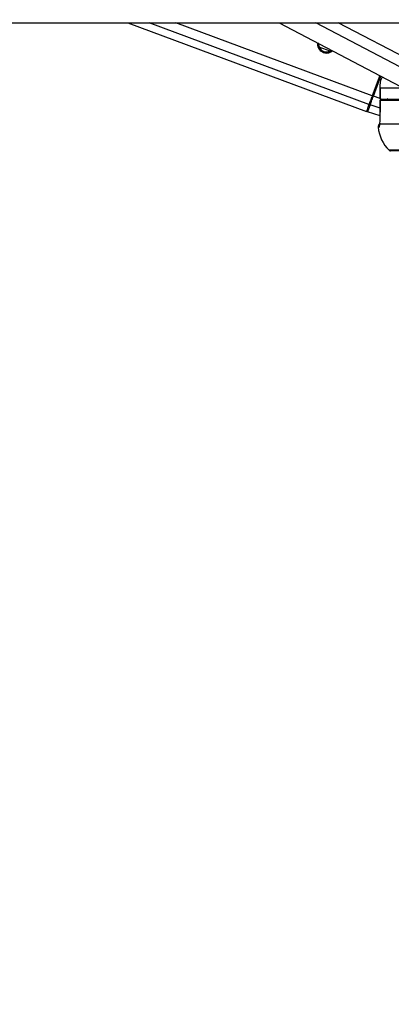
# Paper-space layout '4M DUO In Ground Anchor' of a CAD drawing. Header units: millimetres. Extents: x 20 to 26560, y 40 to 17993.
# Tile 4 of 89: x 4901 to 5097, y 6132 to 6649. Entities that reach past the tile are written whole.
import ezdxf

# ---------------------------------------------------------------- set-up
doc = ezdxf.new("R2010")
doc.units = ezdxf.units.MM
doc.layers.add('COMPONENT_GEOMETRY', color=7, linetype='Continuous')
doc.styles.add('SLDTEXTSTYLE0', font='TXT', dxfattribs={"width": 0.75})
doc.dimstyles.new('SLDDIMSTYLE0', dxfattribs={"dimtxt": 150, "dimasz": 6.604, "dimexe": 0, "dimexo": 0.0625, "dimgap": 37.5, "dimtad": 0, "dimtih": 1, "dimtoh": 1, "dimdec": 0, "dimlfac": 0.5, "dimrnd": 1e-09, "dimzin": 12, "dimdsep": 46, "dimtxsty": 'SLDTEXTSTYLE0', "dimsah": 1, "dimcen": 0.09, "dimadec": 0, "dimazin": 3, "dimtfac": 1, "dimtdec": 0, "dimtofl": 0, "dimtmove": 0, "dimatfit": 3, "dimfxl": 1, "dimfrac": 2, "dimtolj": 1, "dimtzin": 12, "dimarcsym": 0})

# ---------------------------------------------------------------- blocks, each defined once
blk = doc.blocks.new('_D_17')
at = {"layer": 'COMPONENT_GEOMETRY', "color": 7, "ltscale": 2}
for p, q in [((9012.3, 8122.33), (955.85, 8122.33)), ((962.2, 8122.33), (962.2, 5320.89)), ((962.2, 2281.33), (962.2, 5082.76)), ((8897.92, 2281.33), (955.85, 2281.33))]:
    blk.add_line(p, q, dxfattribs=at)
for points in [[(962.2, 8122.33), (961.19, 8115.72), (963.22, 8115.72)], [(962.2, 2281.33), (963.22, 2287.93), (961.19, 2287.93)]]:
    blk.add_solid(points, dxfattribs=at)
at = {"layer": 'COMPONENT_GEOMETRY', "color": 7, "ltscale": 2, "insert": (740.54, 5276.12), "char_height": 150, "attachment_point": 1, "style": 'SLDTEXTSTYLE0'}
blk.add_mtext('2921', dxfattribs=at)
blk = doc.blocks.new('_D_19')
at = {"layer": 'COMPONENT_GEOMETRY', "color": 7, "ltscale": 2}
for p, q in [((1221.17, 6646.69), (1221.17, 1126.98)), ((9298.46, 2280.79), (9298.46, 1126.98)), ((1221.17, 1133.33), (5038.15, 1133.33)), ((9298.46, 1133.33), (5481.48, 1133.33))]:
    blk.add_line(p, q, dxfattribs=at)
for points in [[(1221.17, 1133.33), (1227.77, 1132.31), (1227.77, 1134.34)], [(9298.46, 1133.33), (9291.86, 1134.34), (9291.86, 1132.31)]]:
    blk.add_solid(points, dxfattribs=at)
at = {"layer": 'COMPONENT_GEOMETRY', "color": 7, "ltscale": 2, "insert": (5038.15, 1207.62), "char_height": 150, "attachment_point": 1, "style": 'SLDTEXTSTYLE0'}
blk.add_mtext('4039', dxfattribs=at)

psp = doc.layouts.new('4M DUO In Ground Anchor')

# ---------------------------------------------------------------- linework, layer by layer
at = {"color": 7, "linetype": 'Continuous', "lineweight": 25, "ltscale": 2}
for p, q in [((2393.3, 6647.65), (5221.54, 6647.65)), ((4958.1, 6647.65), (5083.61, 6600.96)), ((5037.74, 6647.65), (5124.49, 6602.04)), ((5064.25, 6632.59), (5065.24, 6633.2)), ((5090.63, 6619.85), (5086.68, 6609.23)), ((5090.77, 6613.36), (5090.77, 6607.36)), ((5090.77, 6613.36), (5090.79, 6613.36)), ((5090.79, 6607.36), (5090.79, 6613.36)), ((5090.77, 6607.36), (5090.79, 6607.36)), ((5090.79, 6607.36), (5114.31, 6607.36)), ((5090.81, 6606.86), (5090.9, 6600.69)), ((5090.82, 6606.86), (5115.34, 6606.86)), ((5090.82, 6606.86), (5090.83, 6606.86)), ((5096.25, 6607.36), (5096.26, 6606.86)), ((5090.9, 6598.68), (5084.21, 6600.77)), ((5090.92, 6600.68), (5090.9, 6600.69)), ((5090.62, 6594.46), (5090.63, 6594.78)), ((5090.62, 6594.46), (5122.06, 6594.46)), ((5382.52, 6580.26), (5096.31, 6580.26))]:
    psp.add_line(p, q, dxfattribs=at)
at = {"color": 8, "linetype": 'Continuous', "lineweight": 25, "ltscale": 2}
for p, q in [((5084.97, 6604.62), (4969.29, 6647.65)), ((5086.68, 6609.23), (4983.41, 6647.65)), ((5139, 6604.55), (5057.01, 6647.65)), ((5142.03, 6609.17), (5068.82, 6647.65)), ((5058.95, 6634.57), (5058.17, 6634.86)), ((5064.5, 6632.75), (5058.84, 6634.85)), ((5065.03, 6632.3), (5064.25, 6632.59)), ((5087.28, 6609.01), (5091.19, 6619.55)), ((5090.79, 6613.36), (5102.97, 6613.36)), ((5090.77, 6607.71), (5087.28, 6609.01)), ((5093.07, 6606.86), (5091.73, 6607.36)), ((5095.4, 6606.86), (5094.47, 6607.76)), ((5095.03, 6607.36), (5095.05, 6607.34)), ((5095.25, 6607.36), (5095.33, 6607.26)), ((5090.87, 6602.71), (5085.57, 6604.42)), ((5090.25, 6592.64), (5089.75, 6592.64)), ((5383.22, 6580.55), (5095.61, 6580.55))]:
    psp.add_line(p, q, dxfattribs=at)
at = {"color": 7, "linetype": 'Continuous', "lineweight": 25, "ltscale": 2, "flags": 128}
for points in [[(5086.68, 6609.23), (5086.43, 6608.56), (5086.19, 6607.89), (5085.94, 6607.25), (5085.72, 6606.63), (5085.5, 6606.05), (5085.3, 6605.52), (5085.12, 6605.04), (5084.97, 6604.62)], [(5085.57, 6604.42), (5085.72, 6604.84), (5085.9, 6605.32), (5086.1, 6605.85), (5086.31, 6606.43), (5086.54, 6607.04), (5086.78, 6607.68), (5087.03, 6608.34), (5087.28, 6609.01)], [(5086.68, 6609.23), (5086.69, 6609.23), (5086.73, 6609.22), (5086.78, 6609.2), (5086.86, 6609.17), (5086.95, 6609.14), (5087.05, 6609.1), (5087.16, 6609.06), (5087.28, 6609.01)], [(5090.92, 6600.68), (5090.86, 6604.68), (5090.82, 6606.86)], [(5084.97, 6604.62), (5084.38, 6603.05), (5083.95, 6601.9), (5083.69, 6601.2), (5083.61, 6600.96)], [(5085.57, 6604.42), (5085.26, 6603.59), (5084.98, 6602.86), (5084.75, 6602.23), (5084.56, 6601.71), (5084.41, 6601.3), (5084.3, 6601.01), (5084.23, 6600.83), (5084.21, 6600.77)]]:
    psp.add_lwpolyline(points, dxfattribs=at)
at = {"color": 7, "linetype": 'Continuous', "lineweight": 25, "ltscale": 4}
for centre, radius, start, end in [((5062.68, 6636.49), 4.8, 173.3327, 311.2045), ((5085.69, 6604.97), 0.561, 166.2037, 257.1902), ((5084.39, 6601.35), 0.6, 159.594, 252.594), ((5091.74, 6592.86), 2, 126.0162, 186.2162), ((5109.63, 6594.81), 20, 186.2162, 225.4883), ((5096.31, 6581.26), 1, 225.4883, 270)]:
    psp.add_arc(centre, radius, start, end, dxfattribs=at)
at = {"color": 8, "linetype": 'Continuous', "lineweight": 25, "ltscale": 4}
for centre, radius, start, end in [((5076.98, 6628.98), 27.52, 306.5098, 308.225), ((5086.78, 6615.68), 12, 315.4687, 316.1315), ((5099.15, 6611.19), 5.47, 225.8612, 232.2626), ((5092.25, 6592.86), 2.01, 154.4432, 186.2047)]:
    psp.add_arc(centre, radius, start, end, dxfattribs=at)
psp.add_ellipse((5099.21, 6611.16), major_axis=(6.92, -2.57), ratio=0.999996, start_param=4.039358, end_param=4.132258, dxfattribs=at)
at = {"color": 7, "linetype": 'Continuous', "lineweight": 25, "ltscale": 2}
for points, knots in [([(5058.51, 6636.73), (5058.5, 6636.66), (5058.43, 6636.2), (5058.57, 6635.44), (5058.83, 6634.84), (5058.95, 6634.57)], [0, 0, 0, 0, 0.095145, 0.585992, 1, 1, 1, 1]), ([(5058.95, 6634.57), (5059.15, 6634.23), (5059.56, 6633.57), (5060.58, 6632.78), (5061.78, 6632.32), (5063.09, 6632.23), (5063.87, 6632.47), (5064.25, 6632.59)], [0, 0, 0, 0, 0.196425, 0.392635, 0.593378, 0.798783, 1, 1, 1, 1]), ([(5090.79, 6613.36), (5090.84, 6615.2), (5090.89, 6617.25), (5091.88, 6618.97), (5091.98, 6619.14)], [0, 0, 0, 0, 0.899481, 1, 1, 1, 1]), ([(5095.05, 6607.34), (5095.11, 6607.32), (5095.21, 6607.29), (5095.31, 6607.27), (5095.33, 6607.26)], [0, 0, 0, 0, 0.698758, 1, 1, 1, 1]), ([(5090.62, 6594.46), (5090.67, 6594.87), (5090.79, 6595.86), (5090.92, 6598.01), (5090.92, 6599.79), (5090.92, 6600.68)], [0, 0, 0, 0, 0.260352, 0.630692, 1, 1, 1, 1]), ([(5090.63, 6594.78), (5090.62, 6594.7), (5090.56, 6594.26), (5090.51, 6593.86), (5090.45, 6593.62), (5090.46, 6593.65), (5090.46, 6593.66)], [0, 0, 0, 0, 0.123728, 0.667863, 0.972498, 1, 1, 1, 1]), ([(5090.25, 6592.64), (5090.31, 6592.72), (5090.44, 6592.88), (5090.56, 6593.92), (5090.62, 6594.46)], [0, 0, 0, 0, 0.475858, 1, 1, 1, 1])]:
    psp.add_open_spline(points, degree=3, knots=knots, dxfattribs=at)

# ---------------------------------------------------------------- dimensions: what is measured, and where the dimension line sits
at = {"layer": 'COMPONENT_GEOMETRY', "color": 7, "ltscale": 2}
dim = psp.add_linear_dim(base=(962.2041705, 8122.32568417), p1=(8900.46045145, 2281.32568417), p2=(9014.84439071, 8122.32568417), angle=90, dimstyle='SLDDIMSTYLE0', dxfattribs=at)
dim.commit()
dim.dimension.update_dxf_attribs({"geometry": '_D_17', "text_midpoint": (962.2041705, 5201.82568417), "dimtype": 160})
dim = psp.add_linear_dim(base=(1221.17, 1133.33), p1=(9298.46, 2283.33), p2=(1221.17, 6649.23), dimstyle='SLDDIMSTYLE0', dxfattribs=at)
dim.commit()
dim.dimension.update_dxf_attribs({"geometry": '_D_19', "text_midpoint": (5259.81, 1133.33), "dimtype": 160})

doc.saveas('drawing.dxf')
